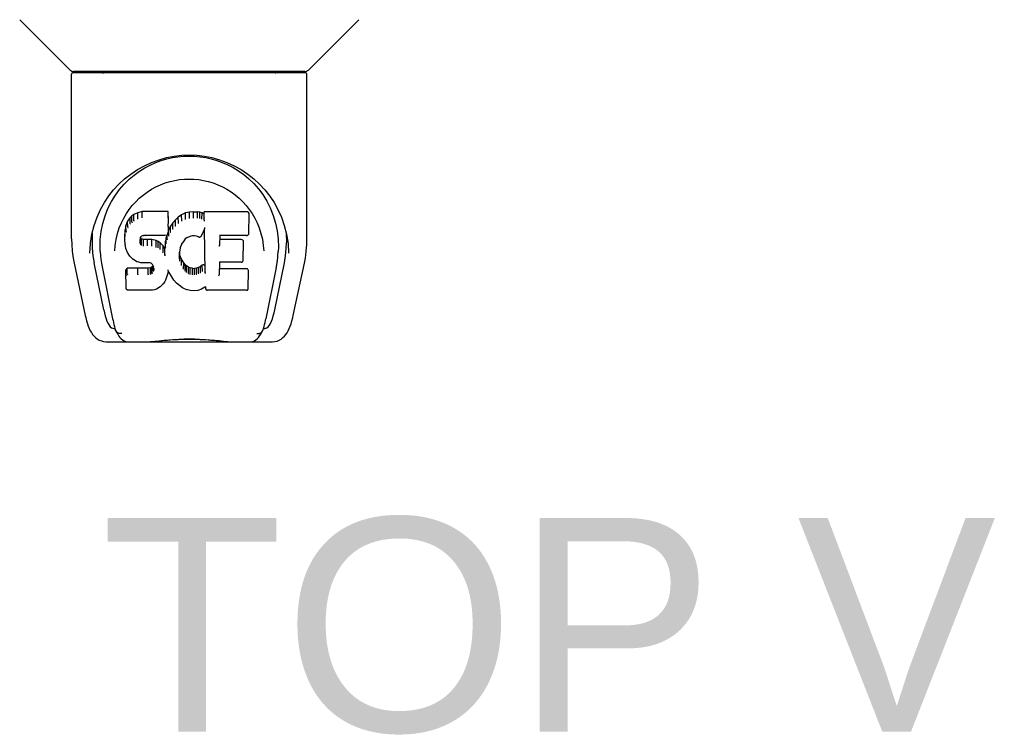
# Model space of a CAD drawing. Header units: inches. Extents: x 0 to 283, y 0 to 183.
# Tile 68 of 114: x 88.76 to 94.53, y 145.92 to 150.11. Entities that reach past the tile are written whole.
import ezdxf

# ---------------------------------------------------------------- set-up
doc = ezdxf.new("R2010")
doc.units = ezdxf.units.IN
doc.header["$LTSCALE"] = 15.583333
doc.header["$MEASUREMENT"] = 0
doc.layers.add('DIMENSIONS', color=7, linetype='CONTINUOUS')
doc.layers.add('LEFTHAND_DOOR_ASSEMBLY', color=7, linetype='CONTINUOUS')
doc.styles.get("Standard").update_dxf_attribs({"font": 'arial.ttf'})

msp = doc.modelspace()

# ---------------------------------------------------------------- linework, layer by layer
at = {"layer": 'LEFTHAND_DOOR_ASSEMBLY', "color": 7, "linetype": 'Continuous'}
for p, q in [((89.0584, 149.8125), (88.7636, 150.1073)), ((90.4536, 149.8125), (90.7484, 150.1073)), ((89.067, 148.8246), (89.067, 149.7881)), ((90.4371, 149.796), (89.0749, 149.796)), ((90.4328, 149.8038), (89.0793, 149.8038)), ((89.1412, 149.8038), (89.139, 149.7999)), ((90.373, 149.7999), (90.3709, 149.8038)), ((90.373, 149.7999), (90.373, 149.7999)), ((90.445, 148.8247), (90.445, 149.7881)), ((89.3235, 149.0793), (89.3487, 149.1136)), ((89.4799, 148.9847), (89.4542, 148.9765)), ((89.6328, 148.9847), (89.4799, 148.9847)), ((89.48, 148.948), (89.4799, 148.9847)), ((89.6323, 148.9498), (89.6328, 148.9847)), ((89.634, 148.9299), (89.6328, 148.9847)), ((89.7576, 148.9809), (89.734, 148.9755)), ((89.7811, 148.9832), (89.7576, 148.9809)), ((89.7577, 148.9441), (89.7576, 148.9809)), ((89.7811, 148.9832), (89.8051, 148.9828)), ((89.7811, 148.9464), (89.7811, 148.9832)), ((89.818, 148.9808), (89.8051, 148.9828)), ((89.8051, 148.946), (89.8051, 148.9828)), ((89.8178, 148.944), (89.818, 148.9808)), ((89.8309, 148.9766), (89.818, 148.9808)), ((90.0914, 148.9827), (89.8427, 148.9827)), ((89.8435, 148.9333), (89.8427, 148.9827)), ((90.1072, 148.9967), (90.124, 148.9722)), ((89.3953, 148.9268), (89.3856, 148.9022)), ((89.41, 148.9486), (89.3953, 148.9268)), ((89.3958, 148.8916), (89.3953, 148.9268)), ((89.42, 148.9582), (89.41, 148.9486)), ((89.4105, 148.9129), (89.41, 148.9486)), ((89.4311, 148.9659), (89.42, 148.9582)), ((89.4203, 148.922), (89.42, 148.9582)), ((89.4542, 148.9765), (89.4311, 148.9659)), ((89.4314, 148.9295), (89.4311, 148.9659)), ((89.4544, 148.9399), (89.4542, 148.9765)), ((89.48, 148.9479), (89.4803, 148.9465)), ((89.6334, 148.8956), (89.634, 148.9299)), ((89.6747, 148.9349), (89.6596, 148.9171)), ((89.6918, 148.9512), (89.6747, 148.9349)), ((89.6752, 148.8989), (89.6747, 148.9349)), ((89.7115, 148.9656), (89.6918, 148.9512)), ((89.6922, 148.9151), (89.6918, 148.9512)), ((89.734, 148.9755), (89.7115, 148.9656)), ((89.7118, 148.9292), (89.7115, 148.9656)), ((89.7342, 148.9389), (89.734, 148.9755)), ((89.758, 148.9427), (89.7577, 148.9441)), ((89.7812, 148.945), (89.7811, 148.9464)), ((89.8049, 148.9446), (89.8051, 148.946)), ((89.8306, 148.9399), (89.8309, 148.9766)), ((89.8429, 148.9686), (89.8309, 148.9766)), ((90.1056, 148.8576), (90.1075, 148.9663)), ((89.3805, 148.8771), (89.3791, 148.8522)), ((89.3856, 148.9022), (89.3805, 148.8771)), ((89.3811, 148.8426), (89.3805, 148.8771)), ((89.3862, 148.8673), (89.3856, 148.9022)), ((89.6321, 148.8713), (89.6305, 148.8572)), ((89.6351, 148.8771), (89.6318, 148.8686)), ((89.6334, 148.8957), (89.6321, 148.8713)), ((89.6321, 148.8714), (89.6321, 148.8713)), ((89.6462, 148.8978), (89.6351, 148.8771)), ((89.6357, 148.8419), (89.6351, 148.8771)), ((89.6596, 148.9171), (89.6462, 148.8978)), ((89.6468, 148.8623), (89.6462, 148.8978)), ((89.66, 148.8814), (89.6596, 148.9171)), ((89.8445, 148.8826), (89.8285, 148.8428)), ((89.8488, 148.6301), (89.8444, 148.8825)), ((89.8448, 148.8835), (89.8447, 148.8832)), ((89.8449, 148.884), (89.8448, 148.8837)), ((89.8448, 148.8837), (89.8448, 148.8835)), ((89.845, 148.8847), (89.8449, 148.8843)), ((89.8449, 148.8843), (89.8449, 148.884)), ((89.8452, 148.8853), (89.845, 148.8847)), ((89.8454, 148.8863), (89.8452, 148.8853)), ((89.8457, 148.8878), (89.8454, 148.8863)), ((89.8459, 148.8892), (89.8457, 148.8878)), ((89.8462, 148.8907), (89.8459, 148.8892)), ((90.3126, 148.9026), (90.3256, 148.8516)), ((89.1779, 148.7977), (89.1865, 148.8517)), ((89.188, 148.8578), (89.1876, 148.8032)), ((89.3797, 148.818), (89.3791, 148.8522)), ((89.3809, 148.7931), (89.3797, 148.8179)), ((89.3797, 148.8179), (89.3797, 148.8178)), ((89.4695, 148.8203), (89.4687, 148.8062)), ((89.4691, 148.8), (89.4694, 148.8183)), ((89.4716, 148.8336), (89.4695, 148.8202)), ((89.4706, 148.7948), (89.4711, 148.8299)), ((89.4738, 148.8262), (89.4711, 148.8299)), ((89.4733, 148.8371), (89.4715, 148.8333)), ((89.4761, 148.8393), (89.4731, 148.8368)), ((89.4734, 148.7903), (89.4738, 148.8262)), ((89.4775, 148.8235), (89.4738, 148.8262)), ((89.4876, 148.8427), (89.4759, 148.8392)), ((89.4772, 148.7871), (89.4775, 148.8235)), ((89.489, 148.8202), (89.4775, 148.8235)), ((89.501, 148.8438), (89.4875, 148.8427)), ((89.4889, 148.7835), (89.489, 148.8202)), ((89.512, 148.821), (89.489, 148.8202)), ((89.5009, 148.8443), (89.501, 148.8438)), ((89.6139, 148.8438), (89.501, 148.8438)), ((89.537, 148.8197), (89.512, 148.821)), ((89.512, 148.7842), (89.512, 148.821)), ((89.5621, 148.8142), (89.537, 148.8197)), ((89.537, 148.7829), (89.537, 148.8197)), ((89.5619, 148.7774), (89.5621, 148.8142)), ((89.5747, 148.8085), (89.5621, 148.8142)), ((89.5743, 148.7719), (89.5747, 148.8085)), ((89.5857, 148.8006), (89.5747, 148.8085)), ((89.6167, 148.8101), (89.6131, 148.7679)), ((89.6139, 148.8438), (89.6138, 148.8443)), ((89.6258, 148.8448), (89.6139, 148.8438)), ((89.6206, 148.8328), (89.6167, 148.8101)), ((89.6173, 148.7755), (89.6167, 148.8101)), ((89.6237, 148.8446), (89.6206, 148.8328)), ((89.6212, 148.7981), (89.6206, 148.8328)), ((89.6305, 148.857), (89.6263, 148.8451)), ((89.6271, 148.8203), (89.6267, 148.8463)), ((89.6305, 148.8572), (89.6305, 148.857)), ((89.7254, 148.8151), (89.7114, 148.7929)), ((89.7327, 148.824), (89.7254, 148.815)), ((89.7415, 148.83), (89.7325, 148.8238)), ((89.765, 148.8397), (89.7415, 148.8299)), ((89.7759, 148.8425), (89.765, 148.8397)), ((89.7869, 148.8423), (89.7759, 148.8425)), ((89.7984, 148.8396), (89.7869, 148.8423)), ((89.8101, 148.8351), (89.7984, 148.8396)), ((89.9342, 148.8437), (89.9332, 148.7852)), ((90.0914, 148.8437), (89.9337, 148.8437)), ((90.0605, 148.8201), (89.9338, 148.8201)), ((90.0719, 148.6992), (90.0738, 148.8065)), ((90.324, 148.8578), (90.3245, 148.8032)), ((89.1743, 148.7399), (89.1779, 148.7977)), ((89.2353, 148.7505), (89.2371, 148.7247)), ((89.3203, 148.7539), (89.3203, 148.7536)), ((89.3809, 148.7931), (89.381, 148.7929)), ((89.3855, 148.7683), (89.381, 148.7929)), ((89.3855, 148.7683), (89.3856, 148.7681)), ((89.3948, 148.7447), (89.3856, 148.7681)), ((89.4887, 148.782), (89.4889, 148.7835)), ((89.512, 148.7828), (89.512, 148.7842)), ((89.5367, 148.7815), (89.537, 148.7829)), ((89.5853, 148.7643), (89.5857, 148.8006)), ((89.6039, 148.7824), (89.5857, 148.8006)), ((89.6034, 148.7467), (89.6039, 148.7824)), ((89.6131, 148.7679), (89.6039, 148.7824)), ((89.6135, 148.7316), (89.6131, 148.7679)), ((89.7024, 148.771), (89.6988, 148.7452)), ((89.7059, 148.7822), (89.7023, 148.7709)), ((89.7115, 148.7929), (89.7059, 148.7821)), ((90.1895, 148.7845), (90.1917, 148.7538)), ((90.1917, 148.7536), (90.1917, 148.7537)), ((89.1743, 148.7409), (89.1743, 148.7399)), ((89.3948, 148.7447), (89.3948, 148.7445)), ((89.4087, 148.7234), (89.3948, 148.7445)), ((89.4087, 148.7234), (89.4088, 148.7233)), ((89.4263, 148.7052), (89.4088, 148.7233)), ((89.4263, 148.7052), (89.4264, 148.7051)), ((89.4476, 148.6914), (89.4265, 148.7051)), ((89.4476, 148.6914), (89.4477, 148.6913)), ((89.4602, 148.6868), (89.4477, 148.6913)), ((89.615, 148.7245), (89.6147, 148.7255)), ((89.6988, 148.7453), (89.6976, 148.7191)), ((89.6986, 148.7067), (89.6992, 148.7412)), ((89.6992, 148.7412), (89.6989, 148.7457)), ((89.7019, 148.7294), (89.6992, 148.7412)), ((89.7013, 148.6945), (89.7019, 148.7294)), ((89.7113, 148.7054), (89.7019, 148.7294)), ((89.7107, 148.6702), (89.7113, 148.7054)), ((89.7237, 148.6831), (89.7113, 148.7054)), ((90.3377, 148.7399), (90.3377, 148.7409)), ((89.0822, 148.681), (89.1472, 148.3757)), ((89.2555, 148.4077), (89.199, 148.6846)), ((89.2457, 148.6601), (89.3077, 148.3564)), ((89.3932, 148.6516), (89.3853, 148.6435)), ((89.3872, 148.5306), (89.3853, 148.6435)), ((89.4549, 148.6522), (89.3932, 148.6516)), ((89.3935, 148.6154), (89.3932, 148.6516)), ((89.5156, 148.6525), (89.4549, 148.6522)), ((89.455, 148.6154), (89.4549, 148.6522)), ((89.473, 148.6846), (89.4602, 148.6867)), ((89.5208, 148.6841), (89.473, 148.6846)), ((89.5293, 148.6536), (89.5156, 148.6525)), ((89.5156, 148.6157), (89.5156, 148.6525)), ((89.5208, 148.6841), (89.5209, 148.6847)), ((89.5273, 148.6835), (89.5208, 148.6841)), ((89.5326, 148.6817), (89.5273, 148.6835)), ((89.5338, 148.656), (89.5293, 148.6536)), ((89.5295, 148.6168), (89.5293, 148.6536)), ((89.5372, 148.6783), (89.5324, 148.6818)), ((89.5383, 148.6604), (89.5338, 148.656)), ((89.5341, 148.6198), (89.5338, 148.656)), ((89.5412, 148.6735), (89.537, 148.6784)), ((89.5439, 148.668), (89.5383, 148.6604)), ((89.5387, 148.6244), (89.5383, 148.6604)), ((89.5471, 148.6616), (89.5411, 148.6737)), ((89.5471, 148.6362), (89.5467, 148.6619)), ((89.5495, 148.6482), (89.547, 148.6619)), ((89.549, 148.6421), (89.5488, 148.652)), ((89.6323, 148.64), (89.6322, 148.6407)), ((89.6325, 148.6395), (89.6323, 148.64)), ((89.6326, 148.6389), (89.6325, 148.6395)), ((89.6327, 148.6384), (89.6326, 148.6389)), ((89.6328, 148.638), (89.6327, 148.6384)), ((89.6334, 148.6367), (89.6327, 148.6288)), ((89.6534, 148.6009), (89.6333, 148.6367)), ((89.7232, 148.6475), (89.7237, 148.6831)), ((89.7316, 148.6737), (89.7237, 148.6831)), ((89.7312, 148.6378), (89.7316, 148.6737)), ((89.7409, 148.6653), (89.7316, 148.6737)), ((89.7406, 148.6291), (89.7409, 148.6653)), ((89.7511, 148.6585), (89.7409, 148.6653)), ((89.7508, 148.622), (89.7511, 148.6585)), ((89.7623, 148.654), (89.7511, 148.6585)), ((89.7621, 148.6173), (89.7623, 148.654)), ((89.7745, 148.6518), (89.7623, 148.654)), ((89.7744, 148.615), (89.7745, 148.6518)), ((89.7745, 148.6518), (89.7869, 148.6513)), ((89.7989, 148.6532), (89.7869, 148.6513)), ((89.7869, 148.6145), (89.7869, 148.6513)), ((89.8109, 148.657), (89.7989, 148.6532)), ((89.7991, 148.6164), (89.7989, 148.6532)), ((89.8222, 148.6622), (89.8109, 148.657)), ((89.8111, 148.6203), (89.8109, 148.657)), ((89.8326, 148.6694), (89.8222, 148.6622)), ((89.8225, 148.6256), (89.8222, 148.6622)), ((89.833, 148.633), (89.8326, 148.6694)), ((89.9328, 148.6879), (89.9315, 148.6137)), ((90.0921, 148.6485), (89.9321, 148.6485)), ((90.0605, 148.6879), (89.9322, 148.6879)), ((90.1006, 148.5316), (90.1024, 148.6379)), ((90.2657, 148.6571), (90.2043, 148.3564)), ((90.2565, 148.4077), (90.313, 148.6846)), ((90.3648, 148.3757), (90.4299, 148.681)), ((89.455, 148.6154), (89.455, 148.614)), ((89.5156, 148.6157), (89.5157, 148.6143)), ((89.6166, 148.5821), (89.6109, 148.571)), ((89.6258, 148.6048), (89.6166, 148.5821)), ((89.6166, 148.5822), (89.6166, 148.5821)), ((89.6326, 148.6286), (89.6258, 148.6049)), ((89.6258, 148.6049), (89.6258, 148.6048)), ((89.6327, 148.6288), (89.6326, 148.6286)), ((89.6534, 148.6009), (89.6534, 148.6009)), ((89.6666, 148.5822), (89.6534, 148.6008)), ((89.6666, 148.5822), (89.6666, 148.5821)), ((89.6818, 148.5653), (89.6666, 148.5821)), ((89.7742, 148.6136), (89.7744, 148.615)), ((89.787, 148.6131), (89.7869, 148.6145)), ((89.8509, 148.622), (89.8506, 148.6231)), ((89.3944, 148.5233), (89.3875, 148.53)), ((89.3944, 148.5233), (89.3946, 148.5232)), ((89.5404, 148.5232), (89.3946, 148.5232)), ((89.5404, 148.5232), (89.5402, 148.5238)), ((89.553, 148.5249), (89.5404, 148.5232)), ((89.565, 148.5291), (89.553, 148.5249)), ((89.5651, 148.5292), (89.565, 148.5291)), ((89.5857, 148.5432), (89.5651, 148.5292)), ((89.5858, 148.5433), (89.5857, 148.5432)), ((89.6035, 148.5604), (89.5858, 148.5433)), ((89.6036, 148.5605), (89.6035, 148.5604)), ((89.6108, 148.5709), (89.6036, 148.5605)), ((89.6109, 148.571), (89.6108, 148.5709)), ((89.6818, 148.5653), (89.6819, 148.5653)), ((89.6988, 148.5502), (89.6819, 148.5653)), ((89.6988, 148.5502), (89.6989, 148.5502)), ((89.717, 148.5363), (89.6989, 148.5502)), ((89.717, 148.5363), (89.7171, 148.5363)), ((89.7275, 148.531), (89.7171, 148.5363)), ((89.7384, 148.5272), (89.7275, 148.531)), ((89.7275, 148.531), (89.7275, 148.531)), ((89.7607, 148.5216), (89.7385, 148.5272)), ((89.7834, 148.5191), (89.7607, 148.5216)), ((89.8064, 148.5222), (89.7834, 148.5191)), ((89.7834, 148.5197), (89.7834, 148.5191)), ((89.8284, 148.5291), (89.8064, 148.5223)), ((89.8284, 148.5291), (89.8285, 148.5291)), ((89.8472, 148.5403), (89.8285, 148.5291)), ((89.8528, 148.5403), (89.8471, 148.5403)), ((89.8524, 148.5316), (89.8523, 148.5403)), ((90.0921, 148.5232), (89.861, 148.5232)), ((89.3145, 148.2999), (89.3214, 148.2999)), ((89.3214, 148.2999), (89.3241, 148.2913)), ((89.3253, 148.2881), (89.3241, 148.2913)), ((90.1867, 148.2881), (90.188, 148.2913)), ((90.188, 148.2913), (90.1906, 148.2999)), ((90.1906, 148.2999), (90.1976, 148.2999)), ((89.2713, 148.2211), (90.2408, 148.2211)), ((89.4855, 148.2211), (89.5093, 148.2217)), ((89.5336, 148.2211), (89.5317, 148.2231)), ((89.9785, 148.2211), (89.9804, 148.2231))]:
    msp.add_line(p, q, dxfattribs=at)
for points in [[(89.1381, 149.7986), (89.1374, 149.7978), (89.137, 149.7971), (89.1368, 149.7965), (89.1366, 149.7961), (89.137, 149.796)], [(89.139, 149.7999), (89.1383, 149.7989), (89.1381, 149.7986)], [(90.3739, 149.7986), (90.3737, 149.799), (90.373, 149.7999)], [(90.3751, 149.796), (90.3754, 149.7961), (90.3753, 149.7965), (90.375, 149.7971), (90.3746, 149.7978), (90.3739, 149.7986)], [(89.1865, 148.8517), (89.1995, 148.9027), (89.2164, 148.9506), (89.2366, 148.9953), (89.2596, 149.0367), (89.2853, 149.0751), (89.3134, 149.1108), (89.3441, 149.144), (89.3775, 149.1751), (89.4136, 149.2036), (89.4523, 149.2295), (89.4932, 149.2523), (89.5357, 149.2717), (89.5794, 149.2876), (89.6235, 149.2998), (89.6679, 149.3084), (89.7121, 149.3134), (89.7562, 149.3151), (89.8003, 149.3134), (89.8445, 149.3083), (89.8889, 149.2997), (89.933, 149.2875), (89.9766, 149.2716), (90.0191, 149.2522), (90.0599, 149.2294), (90.0986, 149.2035), (90.1346, 149.1749), (90.1681, 149.1439), (90.1987, 149.1107), (90.2269, 149.0749), (90.2525, 149.0365), (90.2755, 148.9952), (90.2957, 148.9505), (90.3126, 148.9026)], [(89.4955, 149.2394), (89.5273, 149.2563), (89.5595, 149.2707), (89.5918, 149.2826)], [(89.5918, 149.2826), (89.6244, 149.2922), (89.6571, 149.2996), (89.6897, 149.3049), (89.7223, 149.308), (89.7549, 149.3091), (89.7874, 149.3082), (89.8199, 149.3052), (89.8524, 149.3001), (89.8849, 149.2929)], [(89.8849, 149.2929), (89.9173, 149.2836), (89.9496, 149.2719), (89.9816, 149.2578)], [(89.4041, 149.1726), (89.4336, 149.1977), (89.4642, 149.2199), (89.4955, 149.2394)], [(89.9816, 149.2578), (90.0132, 149.2413), (90.0444, 149.2223), (90.075, 149.2003), (90.1047, 149.1755), (90.1334, 149.1478), (90.1607, 149.1169), (90.1862, 149.0828), (90.2096, 149.0455), (90.2304, 149.0048), (90.248, 148.9617), (90.2617, 148.9167), (90.2713, 148.8704), (90.2767, 148.8229)], [(89.3487, 149.1136), (89.3756, 149.1446), (89.4041, 149.1726)], [(89.3879, 148.9719), (89.4047, 148.9965), (89.4229, 149.0196), (89.4426, 149.0414), (89.4636, 149.0617), (89.4859, 149.0806), (89.5099, 149.0982), (89.5351, 149.1142), (89.5612, 149.1284), (89.5882, 149.1407), (89.6159, 149.1512), (89.644, 149.1597), (89.672, 149.1662), (89.6999, 149.1707), (89.7279, 149.1734), (89.7558, 149.1743), (89.7835, 149.1735), (89.8113, 149.1708), (89.8394, 149.1663), (89.8675, 149.1599), (89.8955, 149.1514), (89.9233, 149.141), (89.9507, 149.1285), (89.9769, 149.1142), (90.0019, 149.0984), (90.0258, 149.0808), (90.0483, 149.0618), (90.0694, 149.0415), (90.089, 149.0198), (90.1072, 148.9967)], [(89.2353, 148.7505), (89.2341, 148.7745), (89.2351, 148.8212), (89.2403, 148.8679), (89.2498, 148.9142), (89.2632, 148.9592), (89.2803, 149.0019), (89.3005, 149.0421), (89.3235, 149.0793)], [(89.3588, 148.9181), (89.3726, 148.9458), (89.3879, 148.9719)], [(89.4204, 148.9218), (89.4205, 148.9216), (89.4207, 148.9214), (89.4208, 148.9212), (89.421, 148.921), (89.4213, 148.9208), (89.4216, 148.9205)], [(89.4314, 148.9293), (89.4315, 148.9291), (89.4316, 148.9289), (89.4318, 148.9287), (89.4319, 148.9285), (89.4321, 148.9282), (89.4323, 148.928)], [(89.4544, 148.9398), (89.4545, 148.9395), (89.4546, 148.9393), (89.4547, 148.9391), (89.4549, 148.9388), (89.455, 148.9386), (89.4551, 148.9385)], [(89.6317, 148.9479), (89.6315, 148.9476), (89.6313, 148.9474), (89.6311, 148.9472), (89.6308, 148.9469), (89.6306, 148.9467), (89.6303, 148.9465)], [(89.7128, 148.9277), (89.7125, 148.9279), (89.7123, 148.9282), (89.7122, 148.9284), (89.7121, 148.9286), (89.7119, 148.9288), (89.7118, 148.9291)], [(89.7348, 148.9374), (89.7346, 148.9376), (89.7345, 148.9379), (89.7344, 148.9381), (89.7343, 148.9383), (89.7342, 148.9386), (89.7341, 148.9388)], [(89.8174, 148.9427), (89.8175, 148.9429), (89.8175, 148.9431), (89.8176, 148.9433), (89.8177, 148.9435), (89.8178, 148.9438), (89.8178, 148.944)], [(89.8297, 148.9386), (89.8299, 148.9388), (89.83, 148.939), (89.8302, 148.9392), (89.8303, 148.9394), (89.8304, 148.9397), (89.8305, 148.9399)], [(89.8453, 148.9445), (89.845, 148.9446), (89.8448, 148.9449), (89.8445, 148.9451), (89.8443, 148.9453), (89.8441, 148.9456), (89.8439, 148.9458)], [(89.8456, 148.9282), (89.8453, 148.9287), (89.845, 148.9292), (89.8447, 148.9297), (89.8444, 148.9302), (89.8442, 148.9308), (89.844, 148.9313)], [(90.124, 148.9722), (90.1394, 148.946), (90.1532, 148.9182)], [(89.328, 148.8212), (89.3362, 148.8559), (89.3466, 148.8882), (89.3588, 148.9181)], [(89.3862, 148.8671), (89.3864, 148.8668), (89.3866, 148.8665), (89.3869, 148.8663), (89.3872, 148.866), (89.3876, 148.8659), (89.3881, 148.8658)], [(89.3959, 148.8913), (89.3961, 148.891), (89.3963, 148.8907), (89.3966, 148.8905), (89.3969, 148.8903), (89.3972, 148.8901), (89.3976, 148.89)], [(89.4105, 148.9126), (89.4107, 148.9124), (89.4109, 148.9121), (89.4112, 148.9119), (89.4114, 148.9117), (89.4117, 148.9115), (89.412, 148.9113)], [(89.6321, 148.8713), (89.632, 148.8711), (89.6318, 148.8707), (89.6315, 148.8704), (89.6311, 148.8702), (89.6306, 148.8701), (89.6301, 148.8701)], [(89.6334, 148.8957), (89.6334, 148.8953), (89.6332, 148.895), (89.6328, 148.8947), (89.6324, 148.8945), (89.632, 148.8944), (89.6315, 148.8943)], [(89.6616, 148.8799), (89.6613, 148.8801), (89.661, 148.8802), (89.6607, 148.8804), (89.6605, 148.8807), (89.6602, 148.881), (89.66, 148.8813)], [(89.6766, 148.8975), (89.6763, 148.8976), (89.676, 148.8978), (89.6758, 148.898), (89.6756, 148.8983), (89.6753, 148.8986), (89.6752, 148.8989)], [(89.6935, 148.9136), (89.6932, 148.9138), (89.6929, 148.9141), (89.6927, 148.9143), (89.6925, 148.9145), (89.6924, 148.9148), (89.6922, 148.9151)], [(89.8446, 148.8828), (89.8446, 148.8827), (89.8445, 148.8826), (89.8445, 148.8826)], [(89.8447, 148.8832), (89.8447, 148.8831), (89.8446, 148.8828)], [(90.1532, 148.9182), (90.1653, 148.8884), (90.1758, 148.856), (90.184, 148.8214), (90.1895, 148.7845)], [(89.067, 148.8247), (89.0679, 148.7913), (89.071, 148.7514), (89.0764, 148.7117), (89.0822, 148.681)], [(89.3203, 148.7538), (89.3225, 148.7843), (89.328, 148.8212)], [(89.3797, 148.8178), (89.3798, 148.8175), (89.38, 148.8172), (89.3803, 148.8169), (89.3807, 148.8167), (89.3812, 148.8166), (89.3817, 148.8165)], [(89.3812, 148.8424), (89.3813, 148.8421), (89.3815, 148.8418), (89.3818, 148.8416), (89.3822, 148.8414), (89.3826, 148.8412), (89.3831, 148.8411)], [(89.4667, 148.8048), (89.4672, 148.8049), (89.4676, 148.805), (89.468, 148.8052), (89.4684, 148.8055), (89.4686, 148.8058), (89.4687, 148.8062)], [(89.4676, 148.8191), (89.4681, 148.8191), (89.4686, 148.8192), (89.469, 148.8194), (89.4693, 148.8197), (89.4695, 148.8201), (89.4695, 148.8202)], [(89.4696, 148.8326), (89.4702, 148.8326), (89.4706, 148.8327), (89.471, 148.8329), (89.4713, 148.8331), (89.4715, 148.8333)], [(89.4717, 148.8368), (89.4722, 148.8366), (89.4727, 148.8366), (89.4731, 148.8368), (89.4731, 148.8368)], [(89.4751, 148.8396), (89.4754, 148.8393), (89.4757, 148.8392), (89.4759, 148.8392), (89.476, 148.8392)], [(89.4872, 148.8433), (89.4873, 148.843), (89.4874, 148.8428), (89.4875, 148.8427)], [(89.6259, 148.8448), (89.6257, 148.8448), (89.6254, 148.8449), (89.6251, 148.845), (89.6247, 148.8453)], [(89.6263, 148.8451), (89.6261, 148.8449), (89.626, 148.8448), (89.6259, 148.8448)], [(89.629, 148.8189), (89.6286, 148.819), (89.6282, 148.8191), (89.6279, 148.8193), (89.6275, 148.8196), (89.6273, 148.8199), (89.6271, 148.8203)], [(89.6305, 148.857), (89.6303, 148.8567), (89.63, 148.8564), (89.6296, 148.8562), (89.6291, 148.8561), (89.6286, 148.8561)], [(89.6375, 148.8404), (89.6371, 148.8405), (89.6367, 148.8407), (89.6364, 148.8409), (89.6361, 148.8412), (89.6359, 148.8415), (89.6357, 148.8418)], [(89.6484, 148.8609), (89.6481, 148.861), (89.6478, 148.8612), (89.6475, 148.8614), (89.6472, 148.8616), (89.6469, 148.8619), (89.6467, 148.8623)], [(89.7254, 148.815), (89.7253, 148.8149), (89.725, 148.8148), (89.7246, 148.8147), (89.7242, 148.8147), (89.7238, 148.8148)], [(89.7325, 148.8238), (89.7324, 148.8238), (89.7321, 148.8237), (89.7317, 148.8238), (89.7313, 148.824)], [(89.7415, 148.8299), (89.7412, 148.8299), (89.7409, 148.83), (89.7406, 148.8303)], [(89.765, 148.8397), (89.7649, 148.8397), (89.7646, 148.8399), (89.7644, 148.8402)], [(89.7759, 148.8425), (89.7758, 148.8425), (89.7757, 148.8427), (89.7757, 148.843)], [(89.7869, 148.8423), (89.7869, 148.8423), (89.787, 148.8425), (89.7871, 148.8429)], [(89.7984, 148.8396), (89.7985, 148.8396), (89.7987, 148.8398), (89.799, 148.8401)], [(89.8101, 148.8351), (89.8104, 148.835), (89.8124, 148.8344), (89.8144, 148.8341), (89.8166, 148.8341), (89.8188, 148.8344), (89.8208, 148.8351), (89.8227, 148.836), (89.8245, 148.8373), (89.826, 148.8388), (89.8273, 148.8404), (89.8283, 148.8423), (89.8285, 148.8428)], [(89.8108, 148.8355), (89.8106, 148.8352), (89.8103, 148.8351), (89.8101, 148.8351)], [(89.9323, 148.8442), (89.9325, 148.8441), (89.9328, 148.8439), (89.933, 148.8438), (89.9333, 148.8437), (89.9335, 148.8437), (89.9337, 148.8437)], [(90.0914, 148.8437), (90.0926, 148.8437), (90.0948, 148.8441), (90.097, 148.8448), (90.099, 148.8459), (90.1009, 148.8473), (90.1025, 148.849), (90.1039, 148.851), (90.1049, 148.8533), (90.1055, 148.8558), (90.1056, 148.8576)], [(90.2767, 148.8229), (90.2779, 148.7754), (90.2768, 148.7506)], [(90.3256, 148.8516), (90.3342, 148.7977), (90.3377, 148.7399)], [(90.4299, 148.681), (90.4356, 148.7111), (90.441, 148.7509), (90.4442, 148.7909), (90.445, 148.8247)], [(89.1876, 148.8033), (89.1883, 148.7688), (89.1923, 148.7247), (89.199, 148.6846)], [(89.381, 148.7929), (89.381, 148.7928), (89.3812, 148.7924), (89.3815, 148.7922), (89.3819, 148.792), (89.3824, 148.7919), (89.3829, 148.7918)], [(89.3856, 148.7681), (89.3857, 148.7679), (89.386, 148.7676), (89.3864, 148.7674), (89.3869, 148.7673), (89.3874, 148.7674)], [(89.4671, 148.7984), (89.4676, 148.7985), (89.468, 148.7987), (89.4684, 148.7989), (89.4687, 148.7991), (89.4689, 148.7994), (89.4691, 148.7997)], [(89.4688, 148.7931), (89.4691, 148.7932), (89.4695, 148.7934), (89.4698, 148.7936), (89.47, 148.7938), (89.4703, 148.7941), (89.4705, 148.7943)], [(89.472, 148.7887), (89.4722, 148.7889), (89.4725, 148.7891), (89.4727, 148.7893), (89.4729, 148.7895), (89.4731, 148.7897), (89.4733, 148.79)], [(89.4763, 148.7855), (89.4765, 148.7857), (89.4766, 148.7859), (89.4768, 148.7861), (89.4769, 148.7863), (89.477, 148.7866), (89.4771, 148.7868)], [(89.5613, 148.7761), (89.5615, 148.7763), (89.5616, 148.7765), (89.5617, 148.7767), (89.5618, 148.777), (89.5618, 148.7772), (89.5619, 148.7774)], [(89.5734, 148.7706), (89.5736, 148.7708), (89.5738, 148.7711), (89.5739, 148.7713), (89.5741, 148.7715), (89.5742, 148.7717), (89.5743, 148.7719)], [(89.584, 148.763), (89.5843, 148.7632), (89.5845, 148.7634), (89.5847, 148.7636), (89.5849, 148.7638), (89.5851, 148.7641), (89.5853, 148.7643)], [(89.6192, 148.7741), (89.6188, 148.7742), (89.6183, 148.7743), (89.618, 148.7745), (89.6176, 148.7748), (89.6174, 148.7751), (89.6173, 148.7755)], [(89.6231, 148.7966), (89.6227, 148.7967), (89.6222, 148.7969), (89.6219, 148.7971), (89.6216, 148.7973), (89.6213, 148.7977), (89.6212, 148.798)], [(89.7023, 148.7708), (89.7022, 148.7705), (89.7019, 148.7703), (89.7014, 148.7701), (89.701, 148.77), (89.7004, 148.77)], [(89.7059, 148.7821), (89.7058, 148.782), (89.7056, 148.7817), (89.7051, 148.7815), (89.7046, 148.7815), (89.7041, 148.7815)], [(89.7114, 148.7929), (89.7112, 148.7926), (89.7108, 148.7925), (89.7103, 148.7924), (89.7097, 148.7925)], [(89.9312, 148.7819), (89.9314, 148.7821), (89.9317, 148.7823), (89.9319, 148.7825), (89.9322, 148.7827), (89.9324, 148.783), (89.9326, 148.7832)], [(90.2657, 148.6572), (90.2664, 148.6604), (90.267, 148.6633), (90.2675, 148.6662), (90.268, 148.6689), (90.2685, 148.6717), (90.269, 148.6747), (90.2695, 148.6777), (90.27, 148.6809), (90.2705, 148.6841), (90.271, 148.6874), (90.2715, 148.6907), (90.2719, 148.6941), (90.2723, 148.6976), (90.2728, 148.7012), (90.2732, 148.7048), (90.2736, 148.7084), (90.2739, 148.7122), (90.2743, 148.716), (90.2746, 148.7199), (90.2749, 148.724), (90.2768, 148.7506)], [(90.313, 148.6846), (90.3197, 148.7244), (90.3237, 148.7685), (90.3245, 148.8034)], [(89.2371, 148.7248), (89.2388, 148.7049), (89.242, 148.6811), (89.2457, 148.6601)], [(89.3948, 148.7445), (89.3951, 148.7443), (89.3955, 148.7441), (89.396, 148.7441), (89.3966, 148.7441)], [(89.4088, 148.7233), (89.4088, 148.7233), (89.4091, 148.7231), (89.4094, 148.723), (89.4098, 148.7231), (89.4103, 148.7232)], [(89.4264, 148.7051), (89.4266, 148.705), (89.4269, 148.705), (89.4272, 148.7051), (89.4277, 148.7053)], [(89.4477, 148.6913), (89.4479, 148.6913), (89.4482, 148.6915), (89.4486, 148.6917)], [(89.6019, 148.7451), (89.6022, 148.7453), (89.6024, 148.7455), (89.6027, 148.7457), (89.603, 148.7459), (89.6032, 148.7462), (89.6033, 148.7464)], [(89.6147, 148.7255), (89.6142, 148.7276), (89.614, 148.7286), (89.6138, 148.7296), (89.6136, 148.7306)], [(89.6976, 148.719), (89.6975, 148.7187), (89.6973, 148.7184), (89.697, 148.7181), (89.6966, 148.7179), (89.6962, 148.7178), (89.6957, 148.7177)], [(89.6986, 148.7065), (89.6985, 148.7062), (89.6983, 148.7059), (89.698, 148.7056), (89.6976, 148.7054), (89.6971, 148.7053), (89.6967, 148.7052)], [(89.6988, 148.7452), (89.6987, 148.745), (89.6985, 148.7447), (89.6982, 148.7444), (89.6978, 148.7442), (89.6974, 148.7441), (89.6968, 148.7441)], [(89.7013, 148.6943), (89.7011, 148.694), (89.7009, 148.6937), (89.7006, 148.6935), (89.7002, 148.6933), (89.6998, 148.6931), (89.6994, 148.693)], [(90.0605, 148.6879), (90.062, 148.688), (90.0637, 148.6884), (90.0654, 148.689), (90.0669, 148.6899), (90.0683, 148.691), (90.0695, 148.6923), (90.0705, 148.6938), (90.0712, 148.6954), (90.0717, 148.6972), (90.0719, 148.6992)], [(89.4602, 148.6868), (89.4603, 148.6868), (89.4605, 148.6869), (89.4607, 148.6873)], [(89.473, 148.6846), (89.4731, 148.6846), (89.4731, 148.6848), (89.4732, 148.6852)], [(89.5273, 148.6835), (89.5274, 148.6835), (89.5275, 148.6837), (89.5277, 148.684)], [(89.5325, 148.6817), (89.5328, 148.6817), (89.5331, 148.6819), (89.5334, 148.6821)], [(89.5371, 148.6783), (89.5373, 148.6782), (89.5376, 148.6781), (89.538, 148.6782), (89.5384, 148.6784)], [(89.5412, 148.6735), (89.5413, 148.6734), (89.5417, 148.6732), (89.5422, 148.6732), (89.5428, 148.6733)], [(89.5471, 148.6616), (89.5472, 148.6615), (89.5475, 148.6612), (89.5479, 148.661), (89.5484, 148.6609), (89.5489, 148.661)], [(89.5472, 148.6358), (89.5473, 148.6355), (89.5476, 148.6353), (89.5478, 148.6351), (89.5481, 148.6349), (89.5485, 148.6347), (89.5488, 148.6346)], [(89.549, 148.6417), (89.5492, 148.6414), (89.5494, 148.6411), (89.5497, 148.6409), (89.5501, 148.6407), (89.5505, 148.6406), (89.5509, 148.6405)], [(89.5495, 148.6482), (89.5496, 148.6479), (89.5498, 148.6476), (89.5501, 148.6473), (89.5505, 148.6471), (89.5509, 148.647), (89.5514, 148.647)], [(89.6322, 148.6407), (89.632, 148.6413), (89.6319, 148.6417)], [(89.6331, 148.637), (89.6331, 148.6372), (89.633, 148.6373), (89.633, 148.6374), (89.633, 148.6375), (89.6329, 148.6377), (89.6329, 148.6378), (89.6328, 148.638)], [(89.6333, 148.6367), (89.6332, 148.6367), (89.6332, 148.6368), (89.6332, 148.6369), (89.6331, 148.637)], [(89.7107, 148.67), (89.7105, 148.6697), (89.7103, 148.6694), (89.71, 148.6692), (89.7097, 148.669), (89.7093, 148.6688), (89.709, 148.6687)], [(89.7216, 148.646), (89.7219, 148.6461), (89.7222, 148.6463), (89.7225, 148.6465), (89.7227, 148.6467), (89.723, 148.647), (89.7231, 148.6472)], [(89.7298, 148.6363), (89.73, 148.6364), (89.7303, 148.6366), (89.7305, 148.6368), (89.7308, 148.6371), (89.731, 148.6374), (89.7312, 148.6377)], [(89.8481, 148.6666), (89.8475, 148.6675), (89.8468, 148.6683), (89.8461, 148.6689), (89.8453, 148.6695), (89.8446, 148.67), (89.8438, 148.6704), (89.843, 148.6708), (89.8422, 148.6711), (89.8414, 148.6713), (89.8406, 148.6714), (89.8398, 148.6715), (89.839, 148.6715)], [(89.9308, 148.6885), (89.9311, 148.6883), (89.9313, 148.6882), (89.9316, 148.6881), (89.9318, 148.688), (89.932, 148.6879), (89.9322, 148.6879)], [(89.3861, 148.6079), (89.3863, 148.6077), (89.3866, 148.6075), (89.3869, 148.6072), (89.3872, 148.6071), (89.3875, 148.6069), (89.3878, 148.6069)], [(89.3936, 148.6148), (89.3937, 148.6145), (89.3938, 148.6143), (89.3939, 148.6141), (89.394, 148.6138), (89.3942, 148.6136), (89.3943, 148.6134)], [(89.5294, 148.617), (89.5295, 148.6166), (89.5296, 148.6163), (89.5297, 148.616), (89.5298, 148.6158), (89.5299, 148.6156), (89.53, 148.6154)], [(89.5342, 148.6196), (89.5343, 148.6193), (89.5345, 148.6191), (89.5347, 148.6188), (89.5349, 148.6186), (89.5351, 148.6185), (89.5353, 148.6183)], [(89.5387, 148.6245), (89.5389, 148.6242), (89.5392, 148.6239), (89.5394, 148.6236), (89.5396, 148.6234), (89.5399, 148.6233), (89.5402, 148.6231)], [(89.6166, 148.5821), (89.6163, 148.5817), (89.6159, 148.5815), (89.6154, 148.5815), (89.6148, 148.5815)], [(89.6258, 148.6048), (89.6257, 148.6046), (89.6254, 148.6043), (89.625, 148.6041), (89.6245, 148.6041), (89.624, 148.6041)], [(89.6326, 148.6286), (89.6326, 148.6286), (89.6324, 148.6283), (89.6321, 148.628), (89.6317, 148.6278), (89.6312, 148.6277), (89.6307, 148.6277)], [(89.6534, 148.6009), (89.6536, 148.6007), (89.654, 148.6005), (89.6545, 148.6004), (89.6551, 148.6005)], [(89.6666, 148.5821), (89.6667, 148.5821), (89.667, 148.5819), (89.6673, 148.5819), (89.6677, 148.5819), (89.6681, 148.582)], [(89.7394, 148.6277), (89.7396, 148.6279), (89.7399, 148.6281), (89.7401, 148.6283), (89.7402, 148.6285), (89.7404, 148.6288), (89.7406, 148.6291)], [(89.7499, 148.6205), (89.7501, 148.6208), (89.7503, 148.621), (89.7505, 148.6212), (89.7506, 148.6214), (89.7507, 148.6217), (89.7509, 148.622)], [(89.7616, 148.6159), (89.7617, 148.6161), (89.7618, 148.6163), (89.7619, 148.6165), (89.7619, 148.6168), (89.762, 148.617), (89.7621, 148.6173)], [(89.7995, 148.615), (89.7995, 148.6152), (89.7994, 148.6154), (89.7993, 148.6156), (89.7992, 148.6159), (89.7992, 148.6161), (89.7991, 148.6164)], [(89.8118, 148.619), (89.8117, 148.6192), (89.8116, 148.6194), (89.8114, 148.6196), (89.8113, 148.6198), (89.8112, 148.6201), (89.8111, 148.6203)], [(89.8235, 148.6244), (89.8232, 148.6246), (89.823, 148.6248), (89.8229, 148.625), (89.8228, 148.6252), (89.8226, 148.6254), (89.8225, 148.6257)], [(89.8506, 148.6231), (89.8499, 148.6254), (89.8496, 148.6266), (89.849, 148.6287)], [(89.9295, 148.6103), (89.9297, 148.6105), (89.93, 148.6107), (89.9302, 148.6109), (89.9304, 148.6112), (89.9307, 148.6114), (89.9308, 148.6117)], [(89.3872, 148.5306), (89.3873, 148.5303), (89.3875, 148.53)], [(89.3875, 148.53), (89.3878, 148.5298), (89.3882, 148.5297), (89.3887, 148.5296), (89.3892, 148.5297)], [(89.3946, 148.5232), (89.3947, 148.5232), (89.3948, 148.5233), (89.3949, 148.5234), (89.395, 148.5235), (89.3951, 148.5236), (89.3953, 148.5238)], [(89.553, 148.5249), (89.5529, 148.5249), (89.5527, 148.5251), (89.5525, 148.5254)], [(89.565, 148.5291), (89.5648, 148.5291), (89.5645, 148.5292), (89.5642, 148.5295)], [(89.5857, 148.5432), (89.5856, 148.5432), (89.5853, 148.5431), (89.5849, 148.5432), (89.5845, 148.5434)], [(89.6035, 148.5604), (89.6035, 148.5604), (89.6032, 148.5602), (89.6029, 148.5602), (89.6025, 148.5602), (89.6021, 148.5604)], [(89.6108, 148.5709), (89.6106, 148.5707), (89.6102, 148.5705), (89.6097, 148.5705), (89.6092, 148.5706)], [(89.6819, 148.5653), (89.682, 148.5652), (89.6823, 148.5651), (89.6827, 148.5651), (89.6832, 148.5653)], [(89.6989, 148.5502), (89.699, 148.5501), (89.6994, 148.5501), (89.6997, 148.5501), (89.7001, 148.5503)], [(89.7171, 148.5363), (89.7172, 148.5363), (89.7174, 148.5362), (89.7178, 148.5364), (89.7181, 148.5366)], [(89.7275, 148.531), (89.7277, 148.531), (89.728, 148.5311), (89.7283, 148.5314)], [(89.7385, 148.5272), (89.7386, 148.5273), (89.7388, 148.5274), (89.739, 148.5277)], [(89.7607, 148.5216), (89.7608, 148.5216), (89.7609, 148.5218), (89.761, 148.5222)], [(89.806, 148.5228), (89.8061, 148.5225), (89.8063, 148.5223), (89.8064, 148.5222)], [(89.8277, 148.5295), (89.8279, 148.5292), (89.8282, 148.5291), (89.8284, 148.5291)], [(89.8466, 148.5409), (89.8467, 148.5407), (89.8468, 148.5406), (89.8469, 148.5405), (89.847, 148.5404), (89.8471, 148.5403), (89.8471, 148.5403)], [(89.8524, 148.5316), (89.8527, 148.5297), (89.8534, 148.5279), (89.8544, 148.5263), (89.8556, 148.5251), (89.857, 148.5242), (89.8586, 148.5235), (89.8602, 148.5232), (89.861, 148.5232)], [(89.8542, 148.5409), (89.854, 148.5407), (89.8537, 148.5406), (89.8535, 148.5405), (89.8532, 148.5404), (89.853, 148.5403), (89.8528, 148.5403)], [(90.0921, 148.5232), (90.0931, 148.5233), (90.0947, 148.5236), (90.0961, 148.5243), (90.0975, 148.5252), (90.0987, 148.5264), (90.0997, 148.5279), (90.1003, 148.5297), (90.1006, 148.5316)], [(89.2555, 148.4077), (89.2592, 148.3909), (89.2639, 148.3728), (89.269, 148.3561), (89.2746, 148.3414), (89.2805, 148.3286), (89.2869, 148.318), (89.2939, 148.3096), (89.3012, 148.3038), (89.3086, 148.3007), (89.3145, 148.2999)], [(90.1975, 148.2999), (90.2036, 148.3007), (90.2109, 148.3038), (90.2182, 148.3097), (90.2252, 148.3181), (90.2316, 148.3287), (90.2375, 148.3415), (90.2431, 148.3563), (90.2482, 148.373), (90.2529, 148.3911), (90.2565, 148.4077)], [(89.1473, 148.3757), (89.1502, 148.3627), (89.1549, 148.344), (89.1599, 148.3274), (89.1652, 148.3124), (89.1708, 148.2988), (89.1767, 148.2864), (89.1832, 148.275), (89.1905, 148.2645), (89.1986, 148.2548), (89.2077, 148.2459), (89.2179, 148.238), (89.2293, 148.2313), (89.2416, 148.2261), (89.2546, 148.2227)], [(89.3077, 148.3564), (89.3098, 148.3464), (89.3126, 148.334), (89.3155, 148.3221), (89.3184, 148.3106), (89.3214, 148.2999)], [(90.1906, 148.2999), (90.1937, 148.3108), (90.1966, 148.3223), (90.1995, 148.3343), (90.2022, 148.3466), (90.2043, 148.3564)], [(90.2567, 148.2226), (90.2697, 148.2259), (90.2821, 148.231), (90.2935, 148.2376), (90.3039, 148.2455), (90.3131, 148.2543), (90.3212, 148.2641), (90.3285, 148.2746), (90.3351, 148.286), (90.3411, 148.2984), (90.3467, 148.3121), (90.352, 148.3271), (90.357, 148.3439), (90.3618, 148.3626), (90.3648, 148.3757)], [(89.3614, 148.2693), (89.3563, 148.2691), (89.3513, 148.2696), (89.3465, 148.2706), (89.342, 148.2722), (89.3378, 148.2744), (89.334, 148.277), (89.3306, 148.2801), (89.3278, 148.2836), (89.3256, 148.2875), (89.3253, 148.2881)], [(89.3253, 148.2881), (89.3308, 148.2768), (89.3374, 148.2651), (89.344, 148.2551), (89.3507, 148.2465), (89.358, 148.2391), (89.3658, 148.2328), (89.3745, 148.2275), (89.3839, 148.2237), (89.3936, 148.2216), (89.4005, 148.2211)], [(90.1115, 148.2211), (90.1187, 148.2216), (90.1284, 148.2238), (90.1377, 148.2276), (90.1464, 148.2329), (90.1542, 148.2392), (90.1614, 148.2467), (90.1682, 148.2553), (90.1748, 148.2652), (90.1813, 148.2769), (90.1867, 148.2881)], [(90.1507, 148.2693), (90.1557, 148.2691), (90.1607, 148.2696), (90.1655, 148.2706), (90.1701, 148.2722), (90.1743, 148.2743), (90.1781, 148.277), (90.1814, 148.2801), (90.1842, 148.2836), (90.1865, 148.2875), (90.1867, 148.2881)], [(89.5093, 148.2217), (89.538, 148.2235), (89.5674, 148.2259), (89.5978, 148.2287), (89.6287, 148.2314), (89.6599, 148.2338), (89.6916, 148.2357), (89.7238, 148.2369), (89.756, 148.2373), (89.7881, 148.2369), (89.8199, 148.2357), (89.8518, 148.2338), (89.8833, 148.2314), (89.914, 148.2287), (89.9441, 148.2259), (89.9737, 148.2235)], [(89.53, 148.2232), (89.5546, 148.2253), (89.5805, 148.2279), (89.6077, 148.2307), (89.6359, 148.2333), (89.665, 148.2357), (89.6948, 148.2375), (89.7251, 148.2387), (89.7558, 148.2391), (89.7863, 148.2387), (89.8166, 148.2375), (89.8465, 148.2357), (89.8757, 148.2334), (89.904, 148.2307), (89.9311, 148.228), (89.9572, 148.2254)], [(89.2546, 148.2227), (89.2679, 148.2212), (89.2713, 148.2211)], [(89.4855, 148.2211), (89.5069, 148.2217), (89.53, 148.2232)], [(89.9572, 148.2254), (89.9819, 148.2232), (90.0051, 148.2217), (90.0266, 148.2211)], [(89.9737, 148.2235), (90.0025, 148.2217), (90.0266, 148.2211)], [(90.2407, 148.2211), (90.2433, 148.2212), (90.2567, 148.2226)]]:
    msp.add_lwpolyline(points, dxfattribs=at)
for centre, radius, start, end in [((89.0793, 149.8334), 0.0295, 225, 270), ((89.0749, 149.7881), 0.00787, 90, 180), ((89.2488, 149.8156), 0.0197, 270, 323.00595), ((90.2632, 149.8156), 0.0197, 216.99405, 270), ((90.4328, 149.8334), 0.0295, 270, 315), ((90.4371, 149.7881), 0.00787, 0, 90)]:
    msp.add_arc(centre, radius, start, end, dxfattribs=at)
for centre, major_axis, ratio, start_param, end_param in [((90.0914, 148.9665), (0, 0.0161), 0.999848, -1.588252, 0), ((89.6303, 148.9499), (-0.00006, 0.00283), 0.69468, -2.388692, -1.626091), ((89.8453, 148.9478), (-0.00005, 0.00283), 0.694711, -4.711973, -3.921462), ((89.8455, 148.932), (-0.00119, 0.00309), 0.517372, 0.955426, 1.594301), ((89.3903, 148.8783), (0.004, 0.0113), 0.082603, -3.358849, -3.237788), ((89.4009, 148.8999), (0.00493, 0.00872), 0.139701, -3.375731, -3.231538), ((89.4173, 148.9206), (0.00667, 0.00805), 0.161626, -3.329134, -3.201937), ((90.0605, 148.8067), (0, 0.0133), 0.999848, -1.588252, 0), ((89.4665, 148.8086), (-0.00245, 0.00904), 0.086305, -3.009796, -2.851612), ((89.467, 148.8004), (-0.00334, 0.00617), 0.202659, -3.013778, -2.795609), ((89.4681, 148.7955), (-0.0051, 0.00558), 0.236803, -3.069215, -2.893885), ((89.4717, 148.7903), (0.00537, -0.00361), 0.301523, 0.056707, 0.196496), ((89.9312, 148.7853), (0.00005, 0.00283), 0.694711, -2.361723, -1.571213), ((89.597, 148.7543), (-0.00628, 0.00793), 0.164287, -3.076154, -2.942496), ((89.6152, 148.7291), (-0.00129, 0.00383), 0.306196, 0.760017, 1.08509), ((89.551, 148.6423), (0.00377, 0.00659), 0.191545, -3.454301, -3.256285), ((89.5515, 148.6496), (0.00243, 0.00802), 0.107328, -3.463611, -3.284363), ((89.7166, 148.6563), (-0.00646, 0.00915), 0.140046, -3.074302, -2.951316), ((89.839, 148.6608), (0, 0.0108), 0.999848, 0, 0.641022), ((90.0921, 148.6381), (0, 0.0104), 0.999848, -1.588252, 0), ((89.3878, 148.611), (0.00133, 0.0034), 0.413699, -3.931587, -3.404362), ((89.3963, 148.6168), (0.00243, 0.00249), 0.565489, -3.661377, -3.398136), ((89.5405, 148.6248), (0.00623, 0.00529), 0.230667, 2.952001, 3.091843), ((89.8509, 148.6271), (-0.00163, 0.00422), 0.284259, 0.65996, 1.068541), ((89.9295, 148.6137), (0.00005, 0.00283), 0.694711, -2.361723, -1.571213)]:
    msp.add_ellipse(centre, major_axis=major_axis, ratio=ratio, start_param=start_param, end_param=end_param, dxfattribs=at)

# ---------------------------------------------------------------- texts
at = {"layer": 'DIMENSIONS', "color": 2, "linetype": 'Continuous', "insert": (93.5083, 147.1894), "char_height": 1.25, "width": 8.517658, "attachment_point": 2, "line_spacing_factor": 0.9}
msp.add_mtext('TOP VIEW', dxfattribs=at)

doc.saveas('drawing.dxf')
